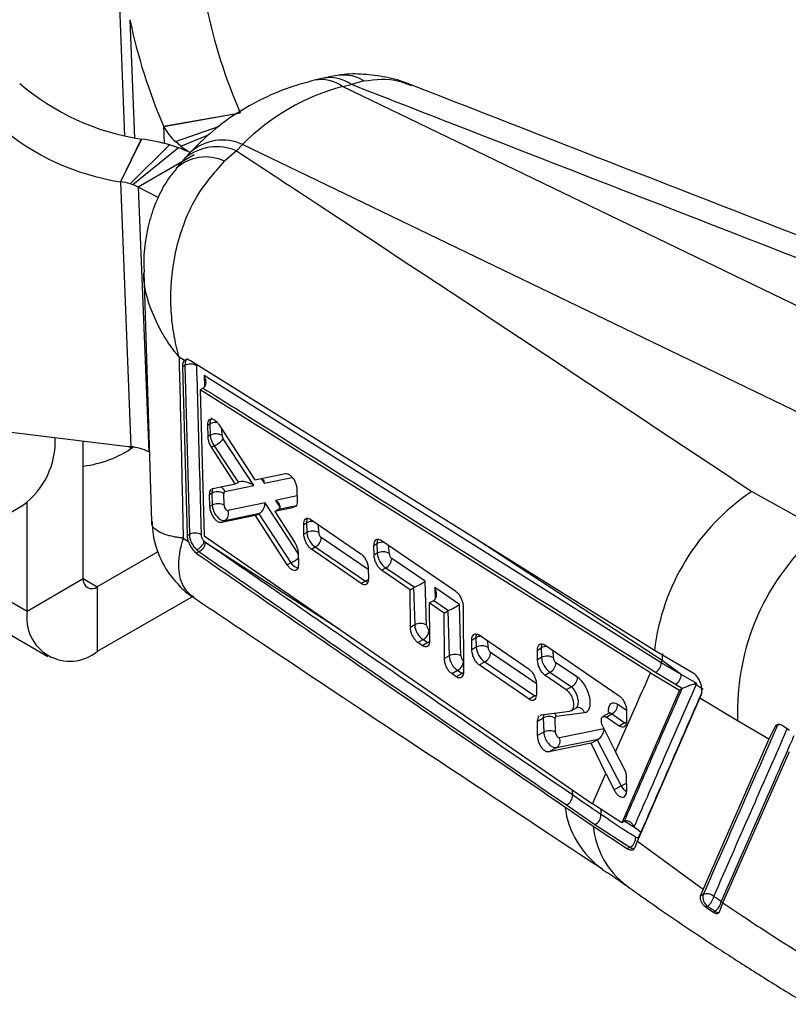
# Model space of a CAD drawing. Extents: x 34 to 402, y 18 to 253.
# Tile 23 of 25: x 347 to 376, y 161 to 198. Entities that reach past the tile are written whole.
import ezdxf

# ---------------------------------------------------------------- set-up
doc = ezdxf.new("R2010")
doc.units = 0
doc.layers.get('0').update_dxf_attribs({"linetype": 'CONTINUOUS'})

msp = doc.modelspace()

# ---------------------------------------------------------------- linework, layer by layer
at = {"color": 8, "linetype": 'CONTINUOUS'}
for p, q in [((350.25339, 199.7851), (350.49678, 193.66243)), ((350.69522, 198.06286), (350.87319, 193.58608)), ((351.96876, 194.03795), (351.99477, 193.38374)), ((353.22784, 184.97261), (353.23223, 185.01396)), ((353.50859, 184.60591), (353.52032, 184.17562)), ((354.18396, 182.33445), (354.17717, 182.56937)), ((355.66666, 180.70256), (355.78241, 180.52536)), ((355.78241, 180.52536), (356.84238, 180.74321)), ((357.02368, 180.04444), (356.20917, 179.87214)), ((357.06547, 177.87414), (355.81094, 179.78776)), ((356.20917, 179.87214), (356.38119, 179.6088)), ((356.32824, 179.54594), (356.99007, 179.68593)), ((357.8422, 178.65921), (357.83357, 178.95784)), ((359.71646, 177.26563), (357.93873, 178.47027)), ((353.50828, 178.32915), (358.61249, 175.01321)), ((360.50623, 177.87172), (360.49763, 178.16932)), ((370.84158, 173.81588), (363.9031, 178.34804)), ((343.26507, 177.74032), (346.81156, 175.69297)), ((348.93288, 176.91749), (349.46321, 176.61133)), ((362.23457, 176.57703), (362.24724, 176.13845)), ((362.03464, 174.96105), (362.01901, 174.97164)), ((364.2521, 174.31568), (364.24507, 174.55896)), ((366.07485, 172.95701), (364.34864, 174.12674)), ((366.72246, 173.92686), (366.71477, 174.19304)), ((369.49035, 171.92774), (369.15665, 172.15386)), ((368.63552, 171.2415), (366.95033, 170.90061)), ((369.42411, 167.74042), (369.86677, 167.45936)), ((370.05019, 167.31034), (370.03562, 167.32874))]:
    msp.add_line(p, q, dxfattribs=at)
at = {"color": 7, "linetype": 'CONTINUOUS'}
for p, q in [((358.01184, 195.84964), (357.6813, 195.77033)), ((358.74588, 195.53121), (359.07641, 195.61052)), ((359.54478, 195.74812), (359.07641, 195.61052)), ((383.78672, 183.44769), (358.74588, 195.53121)), ((351.96876, 194.03795), (354.86537, 194.54434)), ((351.97471, 194.02559), (354.86737, 194.53992)), ((351.97471, 194.02559), (351.96876, 194.03795)), ((352.41749, 193.45304), (354.08841, 194.02944)), ((352.62673, 193.27417), (353.67122, 193.70452)), ((351.11615, 193.54575), (350.33853, 191.93105)), ((351.1381, 193.54263), (350.34586, 191.92971)), ((352.20064, 193.32785), (350.70004, 191.85812)), ((351.1381, 193.54263), (351.11615, 193.54575)), ((352.52938, 193.21797), (352.20064, 193.32785)), ((352.62673, 193.27417), (352.41749, 193.45304)), ((354.95931, 193.34527), (354.73157, 193.1023)), ((380.00015, 181.26175), (354.95931, 193.34527)), ((352.52938, 193.21797), (350.80972, 191.81898)), ((353.13186, 192.95641), (351.01054, 191.7318)), ((353.0027, 193.06218), (352.77495, 192.81921)), ((354.73157, 193.1023), (354.2797, 192.70865)), ((350.33853, 191.93105), (350.73692, 181.90925)), ((350.34586, 191.92971), (350.33853, 191.93105)), ((350.80972, 191.81898), (350.70004, 191.85812)), ((351.01054, 191.7318), (351.40877, 181.71421)), ((351.76304, 191.33822), (351.01054, 191.7318)), ((351.22044, 188.50944), (351.51302, 179.07496)), ((352.76414, 185.16714), (352.55511, 185.30153)), ((352.77279, 184.97908), (352.6931, 184.93308)), ((352.86962, 178.54506), (352.6931, 184.93308)), ((352.77279, 184.97908), (352.94545, 178.58884)), ((370.80662, 173.7367), (353.50859, 184.60591)), ((353.46734, 184.12773), (353.35776, 184.06447)), ((370.39833, 173.35703), (353.35776, 184.06447)), ((353.35776, 184.06447), (353.50027, 178.53886)), ((353.49031, 184.14246), (353.46734, 184.12773)), ((353.63965, 182.726), (353.723, 182.77411)), ((353.65194, 182.29216), (353.63965, 182.726)), ((353.723, 182.77411), (353.73553, 182.34041)), ((354.06138, 182.74842), (355.41756, 180.65129)), ((346.20767, 182.45279), (350.73692, 181.90925)), ((353.73553, 182.34041), (353.65194, 182.29216)), ((355.38143, 180.44285), (354.22907, 182.20049)), ((348.93288, 176.91759), (348.93288, 182.12575)), ((350.76211, 181.84635), (350.65507, 181.91908)), ((353.78635, 181.88975), (353.88492, 181.94665)), ((354.68581, 180.5016), (353.78635, 181.88975)), ((353.88492, 181.94665), (354.79215, 180.56291)), ((355.41756, 180.65129), (356.58405, 180.89138)), ((353.79803, 180.30926), (353.83021, 180.32781)), ((353.83021, 180.32781), (354.68581, 180.5016)), ((354.28669, 180.21789), (355.38143, 180.44285)), ((354.68581, 180.5016), (354.78773, 180.56043)), ((353.71288, 180.09718), (353.7989, 180.14683)), ((353.72505, 179.64919), (353.71288, 180.09718)), ((353.7989, 180.14683), (353.81183, 179.69929)), ((354.26025, 179.69332), (354.24732, 180.14087)), ((357.01898, 180.28008), (357.02761, 179.84722)), ((374.23668, 180.21667), (376.86072, 178.74996)), ((344.50801, 178.45785), (346.62934, 179.68247)), ((346.81156, 175.69297), (346.81156, 179.80129)), ((353.81183, 179.69929), (353.72505, 179.64919)), ((355.81094, 179.78776), (354.40693, 179.49045)), ((356.90814, 179.61509), (356.18177, 179.46137)), ((356.18177, 179.46137), (356.3239, 179.54342)), ((355.45482, 179.30812), (354.159, 179.03707)), ((354.29444, 179.11526), (355.60091, 179.39192)), ((355.45482, 179.30812), (355.57089, 179.37513)), ((356.65277, 177.43675), (355.45482, 179.30812)), ((355.57089, 179.37513), (356.7898, 177.51585)), ((356.18177, 179.46137), (356.93516, 178.28243)), ((354.159, 179.03707), (354.29444, 179.11526)), ((357.27332, 178.96683), (357.38322, 179.03027)), ((357.28019, 178.59961), (357.27332, 178.96683)), ((357.38322, 179.03027), (357.39377, 178.66517)), ((357.54304, 179.15708), (359.43409, 177.86019)), ((352.71326, 178.44886), (352.90948, 178.32161)), ((352.94545, 178.58884), (352.86962, 178.54506)), ((352.94546, 178.58884), (352.94547, 178.58885)), ((353.50027, 178.53886), (368.20301, 168.39908)), ((357.39377, 178.66517), (357.28019, 178.59961)), ((353.54502, 178.29726), (353.50828, 178.32915)), ((357.56342, 178.0291), (357.71216, 178.11496)), ((357.71216, 178.11496), (359.61553, 176.82518)), ((359.93366, 178.17721), (360.04725, 178.24279)), ((359.93868, 177.80892), (359.93366, 178.17721)), ((360.04725, 178.24279), (360.0578, 177.87769)), ((360.20578, 178.36885), (363.02452, 176.44172)), ((351.75145, 177.93231), (349.46321, 176.61133)), ((353.31253, 177.93836), (353.20949, 177.87888)), ((353.31253, 177.93836), (353.31299, 177.93807)), ((357.06538, 177.87918), (357.07309, 177.45989)), ((359.44985, 176.72953), (357.56342, 178.0291)), ((360.0578, 177.87769), (359.93868, 177.80892)), ((361.8745, 176.82102), (360.60276, 177.68278)), ((356.7898, 177.51585), (356.65277, 177.43675)), ((360.22058, 177.23765), (360.37619, 177.32748)), ((360.37619, 177.32748), (361.46383, 176.59047)), ((359.71615, 177.289), (359.72107, 176.92065)), ((361.29909, 176.49749), (360.22058, 177.23765)), ((342.56892, 176.87372), (347.58836, 173.97606)), ((346.81156, 175.69297), (348.93288, 176.91759)), ((349.46321, 176.61133), (349.46321, 174.16171)), ((359.61553, 176.82518), (359.44985, 176.72953)), ((361.29909, 176.49749), (361.43336, 176.575)), ((361.43336, 176.575), (361.47404, 175.16655)), ((361.92247, 175.16058), (361.8745, 176.82102)), ((363.16795, 175.94455), (362.23457, 176.57703)), ((353.09804, 176.26005), (349.46321, 174.16171)), ((361.31334, 175.07378), (361.29909, 176.49749)), ((362.02568, 175.99878), (362.19379, 176.09582)), ((362.58356, 175.61583), (362.02568, 175.99878)), ((362.02568, 175.99878), (362.03798, 174.57394)), ((362.19379, 176.09582), (362.75727, 175.714)), ((363.22428, 173.99442), (363.16795, 175.94455)), ((363.3047, 175.86946), (363.32069, 173.39676)), ((362.58356, 175.61583), (362.7268, 175.69852)), ((362.59642, 173.8968), (362.58356, 175.61583)), ((362.7268, 175.69852), (362.77585, 174.00039)), ((361.47404, 175.16655), (361.31334, 175.07378)), ((363.91017, 174.78886), (365.80022, 173.49139)), ((361.59272, 174.50104), (361.79243, 174.61634)), ((361.76518, 174.38192), (361.59272, 174.50104)), ((361.9667, 174.49825), (361.76518, 174.38192)), ((361.79243, 174.61634), (361.9667, 174.49825)), ((363.63578, 174.59592), (363.79313, 174.68675)), ((363.63796, 174.22598), (363.63578, 174.59592)), ((363.80367, 174.32165), (363.63796, 174.22598)), ((363.79313, 174.68675), (363.80367, 174.32165)), ((366.39772, 174.40997), (369.21528, 172.48216)), ((362.77585, 174.00039), (362.59642, 173.8968)), ((366.12162, 174.21603), (366.26348, 174.29793)), ((366.12267, 173.84545), (366.12162, 174.21603)), ((366.26348, 174.29793), (366.27403, 173.93283)), ((372.00842, 173.34511), (370.5443, 174.19748)), ((363.91632, 173.65266), (364.12206, 173.77143)), ((365.80281, 172.35313), (363.91632, 173.65266)), ((364.12206, 173.77143), (366.02544, 172.48166)), ((366.27403, 173.93283), (366.12267, 173.84545)), ((367.63464, 173.18521), (366.819, 173.73792)), ((370.80662, 173.7367), (370.84158, 173.81588)), ((371.55636, 173.28575), (370.80662, 173.7367)), ((371.55636, 173.28575), (370.84158, 173.81588)), ((362.87464, 173.3234), (363.09424, 173.45018)), ((363.04703, 173.20423), (362.87464, 173.3234)), ((363.26851, 173.33209), (363.04703, 173.20423)), ((363.09424, 173.45018), (363.26851, 173.33209)), ((366.40043, 173.27178), (366.59242, 173.38261)), ((367.21051, 172.71586), (366.40043, 173.27178)), ((366.59242, 173.38261), (367.40807, 172.82991)), ((370.39833, 173.35703), (371.49664, 172.70091)), ((370.58422, 173.38155), (371.34016, 172.92288)), ((372.14634, 172.94939), (371.55636, 173.28575)), ((366.07776, 172.9176), (366.07844, 172.5468)), ((371.34016, 172.92288), (371.61178, 172.76588)), ((372.12064, 172.89436), (372.14634, 172.94939)), ((372.3853, 172.71833), (372.12064, 172.89436)), ((366.02544, 172.48166), (365.80281, 172.35313)), ((367.40807, 172.82991), (367.21051, 172.71586)), ((371.49664, 172.70091), (369.30766, 167.67829)), ((371.58703, 172.75309), (371.49664, 172.70091)), ((371.61178, 172.76588), (371.58703, 172.75309)), ((372.26895, 172.39763), (372.31218, 172.49447)), ((369.90902, 166.99142), (372.26895, 172.39763)), ((373.69547, 171.53995), (372.26895, 172.39763)), ((366.21976, 171.74065), (366.26249, 171.76304)), ((366.26249, 171.76304), (367.35099, 171.90412)), ((366.83109, 171.72056), (367.90406, 171.85269)), ((367.39702, 171.91965), (367.59242, 172.03245)), ((367.59311, 172.03278), (367.63086, 172.04557)), ((368.82379, 171.82742), (368.5976, 171.69684)), ((368.72199, 171.67844), (368.93007, 171.79856)), ((368.93007, 171.79856), (369.42477, 171.46334)), ((369.49175, 171.90774), (369.49093, 171.53608)), ((366.1267, 171.52583), (366.34, 171.64897)), ((366.12701, 170.97757), (366.1267, 171.52583)), ((366.34, 171.64897), (366.35559, 171.10953)), ((366.80402, 171.10356), (366.78843, 171.643)), ((369.21324, 171.34123), (368.72199, 171.67844)), ((369.42477, 171.46334), (369.21324, 171.34123)), ((374.88194, 170.84654), (373.69547, 171.53995)), ((375.11507, 171.32504), (375.20636, 171.37774)), ((375.66428, 171.17731), (375.37579, 171.36376)), ((366.35559, 171.10953), (366.12701, 170.97757)), ((368.59598, 171.31986), (369.07628, 170.36793)), ((375.11507, 171.32504), (374.88194, 170.84654)), ((368.15232, 170.6943), (366.55203, 170.36069)), ((366.83702, 170.52521), (368.41274, 170.84395)), ((368.15232, 170.6943), (368.37823, 170.82472)), ((368.7118, 169.54561), (368.15232, 170.6943)), ((368.37823, 170.82472), (369.28372, 169.08268)), ((374.88194, 170.84654), (372.39191, 165.17315)), ((366.55203, 170.36069), (366.83702, 170.52521)), ((369.40229, 169.73463), (369.07628, 170.36793)), ((373.13998, 164.65522), (375.65309, 170.37242)), ((368.20301, 168.39908), (368.7118, 169.54561)), ((368.7118, 169.54561), (369.01779, 168.92916)), ((369.49964, 168.88913), (369.49516, 169.39404)), ((369.28372, 169.08268), (369.01779, 168.92916)), ((369.30766, 167.67829), (368.20301, 168.39908)), ((367.16103, 168.28453), (368.23076, 167.54842)), ((367.21731, 168.35531), (368.29415, 167.61437)), ((369.39654, 167.7296), (369.30766, 167.67829)), ((369.39654, 167.7296), (369.40859, 167.73617)), ((368.23076, 167.54842), (369.52694, 166.70192)), ((368.29415, 167.61437), (369.61791, 166.75443)), ((369.86677, 167.45936), (369.77742, 167.51635)), ((369.86677, 167.45936), (370.03562, 167.32874)), ((370.03562, 167.32874), (369.96047, 167.15688)), ((369.81348, 166.75819), (369.90902, 166.99142)), ((369.90902, 166.99142), (372.39191, 165.17315)), ((369.97528, 167.13852), (369.96047, 167.15688)), ((369.61791, 166.75443), (369.52694, 166.70192)), ((372.39191, 165.17315), (372.28194, 164.90244)), ((372.39066, 164.96521), (372.28194, 164.90244)), ((373.00492, 164.31551), (373.13998, 164.65522)), ((372.49276, 164.49328), (372.55655, 164.53011)), ((372.49276, 164.49328), (372.77819, 164.30172)), ((372.84184, 164.33847), (372.77819, 164.30172))]:
    msp.add_line(p, q, dxfattribs=at)
at = {"color": 8, "linetype": 'CONTINUOUS', "flags": 128}
for points in [[(352.88006, 185.22975), (352.84027, 185.2077), (352.78772, 185.11241), (352.77279, 184.97916), (352.77279, 184.97908), (352.77279, 184.97908)], [(363.31729, 173.35991), (363.31408, 173.35773), (363.26851, 173.33209)], [(366.02544, 172.48166), (366.07101, 172.5073), (366.0754, 172.51029)], [(375.20636, 171.37774), (375.22243, 171.40506), (375.2246, 171.4078)], [(375.20636, 171.37774), (375.24994, 171.39734), (375.27431, 171.40428)], [(373.07479, 164.70564), (373.11471, 164.66204), (373.1339, 164.63375)]]:
    msp.add_lwpolyline(points, dxfattribs=at)
at = {"color": 7, "linetype": 'CONTINUOUS', "flags": 128}
msp.add_lwpolyline([(370.5443, 174.19748), (363.05936, 178.87535), (352.99536, 185.16192)], dxfattribs=at)
at = {"color": 7, "linetype": 'CONTINUOUS'}
for centre, radius, start, end in [((374.3037, 202.90886), 21.16161, 191.833587, 203.28273), ((371.40704, 202.40244), 21.16155, 191.83355, 203.282721), ((352.52939, 202.67343), 9.23644, 229.449815, 261.198817), ((351.75178, 201.05877), 9.23647, 229.44987, 261.198754), ((353.78145, 194.96533), 2.03652, 207.480415, 227.952401), ((350.32697, 186.7941), 6.7971, 73.998783, 83.146267), ((350.88029, 188.58253), 4.92004, 64.787178, 70.416627), ((354.68959, 196.0032), 3.42097, 232.914492, 240.04157), ((350.07542, 189.67996), 2.26595, 73.999158, 83.145598), ((350.28087, 190.32593), 1.58394, 62.569863, 70.495722), ((352.99433, 184.55507), 0.4784, 60.783673, 117.586521), ((344.84596, 182.12722), 3.0261, 306.109628, 2.389122), ((353.95419, 181.9196), 0.47423, 61.019283, 117.456372), ((353.55189, 182.75839), 0.87739, 292.306687, 320.516191), ((348.43052, 185.36668), 4.21898, 276.838525, 304.658353), ((350.53208, 179.94899), 1.97094, 63.588984, 84.034395), ((354.01755, 179.72601), 0.47424, 61.019966, 117.455975), ((378.93214, 173.1942), 8.44763, 123.768056, 173.179174), ((354.03048, 179.27847), 0.47423, 61.01946, 117.45648), ((354.12842, 179.36949), 0.30363, 303.144777, 23.476441), ((357.61242, 178.24436), 0.47423, 61.018909, 117.456164), ((357.53242, 178.47948), 0.40642, 296.247968, 358.701512), ((382.6961, 171.88839), 9.00738, 130.379306, 182.216987), ((353.0253, 178.4761), 0.50484, 292.461736, 343.076561), ((360.27645, 177.45688), 0.47422, 61.018895, 117.456747), ((360.19645, 177.69199), 0.40642, 296.247999, 358.701481), ((349.25619, 176.86514), 0.32753, 170.785862, 309.20334), ((348.42809, 175.43075), 1.63766, 170.785961, 309.203278), ((361.6927, 174.74572), 0.47425, 61.020218, 117.455438), ((361.61269, 174.98085), 0.40642, 296.24821, 358.701271), ((364.02233, 173.90083), 0.47423, 61.019287, 117.456369), ((362.99451, 173.57958), 0.47423, 61.019395, 117.45683), ((363.94233, 174.13594), 0.40641, 296.247421, 358.702059), ((366.49269, 173.51202), 0.47423, 61.018944, 117.456712), ((376.65355, 173.83345), 5.81199, 177.512214, 180.173192), ((366.41267, 173.74714), 0.40643, 296.248318, 358.699923), ((370.40197, 173.74289), 0.4047, 296.76542, 359.123859), ((371.14429, 173.28542), 0.41208, 298.381126, 0.044646), ((367.22832, 173.19443), 0.40643, 296.248952, 358.700528), ((371.85535, 172.66964), 0.34767, 40.26786, 49.327999), ((368.75033, 172.16307), 0.40642, 296.248342, 358.701472), ((366.55866, 171.22813), 0.47425, 61.020254, 117.455402), ((366.57424, 170.68871), 0.47423, 61.019403, 117.456253), ((366.67075, 170.7802), 0.3044, 303.107552, 23.301494), ((367.04267, 168.72007), 0.40441, 295.584113, 1.870152), ((370.54756, 168.72098), 3.41454, 187.343778, 234.902638), ((368.12141, 167.97879), 0.40328, 295.3613, 1.841581), ((369.41677, 167.12403), 0.42078, 298.556015, 1.6223), ((372.80088, 164.87243), 0.42057, 167.256466, 234.483996), ((372.54105, 164.64247), 0.35605, 45.153131, 114.984059), ((372.21416, 165.00969), 0.58926, 305.524527, 348.7682), ((372.48771, 164.82062), 0.59823, 306.296183, 348.91886)]:
    msp.add_arc(centre, radius, start, end, dxfattribs=at)
at = {"color": 8, "linetype": 'CONTINUOUS'}
for centre, radius, start, end in [((358.78199, 194.55343), 1.41744, 57.442435, 96.474818), ((357.94216, 194.44251), 1.35323, 53.564181, 101.085418), ((358.27277, 194.52198), 1.35306, 53.56248, 101.118939), ((354.20225, 191.67454), 1.83425, 65.623299, 130.842012), ((353.98362, 191.36872), 1.88805, 66.662242, 129.806941), ((353.56371, 191.19856), 1.67123, 64.632819, 131.996295), ((353.94422, 182.33527), 0.49145, 82.679849, 116.752749), ((354.00193, 180.11732), 0.30199, 19.452901, 64.494335), ((357.60304, 178.59853), 0.48448, 83.09422, 116.982983), ((360.26813, 177.80491), 0.49044, 83.465756, 116.766755), ((356.38831, 178.442), 1.00943, 293.436572, 312.433615), ((359.45801, 177.15648), 0.36684, 295.430037, 315.621268), ((364.00471, 174.2786), 0.45973, 92.047492, 117.402388), ((361.81071, 174.82706), 0.36393, 295.380423, 314.210528), ((366.47807, 173.88186), 0.46815, 88.959715, 117.282234), ((362.91216, 173.81708), 0.4096, 296.39434, 356.001721), ((366.53041, 171.6166), 0.31815, 19.073514, 42.093863), ((367.65094, 171.78409), 0.26225, 15.162389, 94.389985), ((369.269, 171.79171), 0.36344, 295.377803, 313.551757), ((368.23677, 171.47154), 2.60822, 293.66602, 298.895509), ((372.55169, 169.31532), 5.1379, 184.300561, 186.504735), ((373.46345, 168.41638), 4.95719, 182.562133, 184.91397), ((371.43112, 167.8669), 3.21617, 185.683103, 232.830064), ((372.97578, 164.48984), 0.20212, 228.497519, 274.586017)]:
    msp.add_arc(centre, radius, start, end, dxfattribs=at)
at = {"color": 7, "linetype": 'CONTINUOUS'}
for centre, major_axis, ratio, start_param, end_param in [((365.67992, 177.73785), (-8.4876, 17.21238), 0.65519177, 6.15155738, 6.50062323), ((354.04032, 182.16664), (-0.21082, 0.39779), 0.55442057, 0.85251045, 1.84428301), ((354.27686, 182.2715), (-0.06174, 0.13733), 0.50614712, 0.88371975, 1.87549231), ((355.54588, 180.4205), (0.12759, 0.30627), 0.6507656, 5.31392449, 5.86636798), ((354.97862, 180.30382), (0.23042, -0.22605), 0.75027477, 2.91518041, 2.93575295), ((355.1449, 180.33799), (0.4066, -0.16899), 0.4659271, 1.15421602, 2.78138894), ((354.34022, 180.07792), (-0.06174, 0.13733), 0.50614712, 6.1705831, 7.16690506), ((354.11662, 179.52551), (-0.21082, 0.39779), 0.55442057, 0.85251045, 3.00093215), ((354.35315, 179.63037), (-0.06174, 0.13733), 0.50614712, 0.88371975, 3.03214145), ((355.57441, 179.6829), (0.12648, 0.30689), 0.65185339, 3.8175965, 5.31114158), ((355.97264, 179.76728), (0.40534, -0.1675), 0.46742233, 5.94113849, 7.43469478), ((356.1463, 179.50142), (0.27709, 0.12424), 0.14007077, 5.34373768, 5.36425878), ((355.74862, 179.41717), (0.27718, 0.12425), 0.14007688, 2.06886679, 2.2025023), ((357.69856, 178.49139), (-0.21082, 0.39779), 0.55442057, 0.85251045, 2.42330677), ((357.93509, 178.59626), (-0.06174, 0.13733), 0.50614712, 0.88371975, 2.45451608), ((360.36259, 177.70391), (-0.21082, 0.39779), 0.55442057, 0.85251045, 2.42330677), ((360.59912, 177.80877), (-0.06174, 0.13733), 0.50614712, 0.88371975, 2.45451608), ((361.64526, 176.46417), (0.29977, 0.01194), 0.54955229, 2.19877435, 2.33372626), ((361.63798, 176.71615), (0.29504, 0.16197), 0.10122279, 4.02663508, 5.58490946), ((361.99804, 176.47216), (-0.20367, 0.37099), 0.6099704, 3.21224531, 4.66061168), ((362.18383, 176.34626), (0.14144, 0.26579), 0.60402572, 3.9103678, 4.0202758), ((362.93142, 175.83968), (0.29504, 0.16197), 0.10122279, 4.02663508, 5.58490946), ((362.9387, 175.5877), (0.29977, 0.01194), 0.54955229, 2.19877435, 2.33372626), ((361.77884, 174.99277), (-0.21082, 0.39779), 0.55442057, 0.85251045, 2.42330677), ((362.01537, 175.09763), (-0.06174, 0.13733), 0.50614712, 0.88371975, 2.45451608), ((364.10847, 174.14787), (-0.21082, 0.39779), 0.55442057, 0.85251045, 2.42330677), ((363.08065, 173.82661), (-0.21082, 0.39779), 0.55442057, 0.85251045, 2.42330677), ((363.31718, 173.93147), (-0.06174, 0.13733), 0.50614712, 0.88371975, 2.45451608), ((364.345, 174.25273), (-0.06174, 0.13733), 0.50614712, 0.88371975, 2.45451608), ((366.57883, 173.75905), (-0.21082, 0.39779), 0.55442057, 0.85251045, 2.42330677), ((366.81536, 173.86391), (-0.06174, 0.13733), 0.50614712, 0.88371975, 2.45451608), ((367.65284, 172.55525), (-0.30868, 0.68666), 0.50614712, 2.98631067, 5.59610873), ((366.88133, 171.58005), (-0.06174, 0.13733), 0.50614712, 6.12790333, 7.16690506), ((367.41631, 172.45039), (-0.16253, 0.42441), 0.45599382, 3.00746896, 3.21404256), ((366.66038, 170.93575), (-0.21082, 0.39779), 0.55442057, 0.85251045, 2.99616536), ((366.89691, 171.04061), (-0.06174, 0.13733), 0.50614712, 0.88371975, 3.02737466), ((368.40882, 171.13862), (0.14759, 0.30874), 0.60045931, 3.83048235, 5.32448477), ((368.55068, 170.86571), (0.27362, 0.12404), 0.13829163, 2.03542734, 2.18848339)]:
    msp.add_ellipse(centre, major_axis=major_axis, ratio=ratio, start_param=start_param, end_param=end_param, dxfattribs=at)
at = {"color": 8, "linetype": 'CONTINUOUS'}
for centre, major_axis, ratio, start_param, end_param in [((354.0278, 182.60033), (-0.21082, 0.39779), 0.55442057, 0.02008232, 0.85251045), ((354.10369, 179.97305), (-0.21082, 0.39779), 0.55442057, 0.39302655, 0.85251045), ((357.68802, 178.8565), (-0.21082, 0.39779), 0.55442057, 0.31657883, 0.85251045), ((360.35205, 178.06901), (-0.21082, 0.39779), 0.55442057, 0.32383229, 0.85251045), ((356.94522, 177.7358), (-0.21082, 0.39779), 0.55442057, 1.84421287, 2.60138444), ((359.60194, 177.20161), (-0.21082, 0.39779), 0.55442057, 2.42330677, 2.73784907), ((364.09792, 174.51297), (-0.21082, 0.39779), 0.55442057, 0.41405645, 0.85251045), ((366.56828, 174.12415), (-0.21082, 0.39779), 0.55442057, 0.37842097, 0.85251045), ((367.41631, 172.45039), (-0.16253, 0.42441), 0.45599382, 3.21404256, 5.61726702), ((369.1712, 171.64989), (-0.24695, 0.54933), 0.50614712, 5.59610873, 7.23126387), ((366.6448, 171.47519), (-0.21082, 0.39779), 0.55442057, 0.44939871, 0.85251045), ((368.93467, 171.54503), (-0.10136, 0.28678), 0.43059054, 5.62470418, 6.36307238), ((369.48652, 169.23129), (-0.21082, 0.39779), 0.55442057, 1.65161883, 2.39752492)]:
    msp.add_ellipse(centre, major_axis=major_axis, ratio=ratio, start_param=start_param, end_param=end_param, dxfattribs=at)
at = {"color": 7, "linetype": 'CONTINUOUS'}
for points, knots in [([(358.62955, 195.96093), (358.62219, 195.96057), (358.4148, 195.95025), (358.21206, 195.89427), (358.01652, 195.84027)], [0, 0, 0, 0, 0.035483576, 1, 1, 1, 1]), ([(361.34931, 195.58377), (361.31285, 195.60066), (361.00521, 195.74318), (360.39342, 195.89869), (359.54465, 196.00936), (358.94611, 196.02181), (358.64799, 195.96072), (358.61991, 195.95496)], [0, 0, 0, 0, 0.04317211, 0.3643133, 0.6730414, 0.96919834, 1, 1, 1, 1]), ([(357.6813, 195.77033), (357.41946, 195.70069), (356.75598, 195.52426), (355.74062, 195.10862), (354.67267, 194.50293), (353.75447, 193.8168), (353.23607, 193.29643), (353.0027, 193.06218)], [0, 0, 0, 0, 0.14764709, 0.3741091, 0.59744437, 0.81878046, 1, 1, 1, 1]), ([(384.07678, 185.89724), (376.98717, 188.64592), (368.64584, 191.8799), (360.32505, 195.12375), (359.07641, 195.61052)], [0, 0, 0, 0, 0.84993797, 1, 1, 1, 1]), ([(385.87706, 186.06385), (383.39546, 187.02506), (375.20673, 190.19683), (367.03798, 193.37748), (361.34478, 195.59422)], [0, 0, 0, 0, 0.30305053, 1, 1, 1, 1]), ([(354.73157, 193.1023), (355.7096, 192.45931), (362.22715, 188.17447), (368.719, 183.87281), (374.23668, 180.21667)], [0, 0, 0, 0, 0.15006203, 1, 1, 1, 1]), ([(352.55511, 185.30153), (352.55339, 185.30763), (352.55136, 185.31478), (352.54766, 185.32791), (352.54336, 185.3433), (352.53559, 185.37133), (352.52347, 185.41586), (352.50412, 185.48897), (352.47376, 185.60933), (352.42749, 185.80859), (352.36078, 186.1424), (352.32016, 186.41906), (352.26541, 186.89482), (352.21183, 187.80116), (352.34476, 189.08471), (352.72322, 190.34669), (353.27, 191.56615), (353.88692, 192.26421), (354.2797, 192.70865)], [0, 0, 0, 0, 0.00240493, 0.00282066, 0.00517681, 0.0084692, 0.01385531, 0.02267048, 0.03710529, 0.06078399, 0.09980591, 0.16494053, 0.16511315, 0.27809707, 0.50082652, 0.63389081, 0.76690442, 1, 1, 1, 1]), ([(352.77727, 192.81662), (352.71225, 192.74986), (352.59557, 192.63005), (352.49601, 192.49181), (352.45193, 192.43059)], [0, 0, 0, 0, 0.55721924, 1, 1, 1, 1]), ([(352.45972, 192.43042), (352.35703, 192.30732), (352.08018, 191.97546), (351.74614, 191.34222), (351.44666, 190.55971), (351.27164, 189.71438), (351.20125, 189.0254), (351.22873, 188.6211), (351.23604, 188.51359)], [0, 0, 0, 0, 0.11409433, 0.30758159, 0.50780338, 0.71146276, 0.9232667, 1, 1, 1, 1]), ([(352.55511, 185.30153), (352.58342, 184.14656), (352.63941, 181.86224), (352.68883, 179.57811), (352.71326, 178.44886)], [0, 0, 0, 0, 0.50561081, 1, 1, 1, 1]), ([(352.6931, 184.93308), (352.69526, 184.97996), (352.69957, 185.07371), (352.7365, 185.14018), (352.76143, 185.1645), (352.76414, 185.16714)], [0, 0, 0, 0, 0.47133692, 0.94263617, 1, 1, 1, 1]), ([(352.99536, 185.16193), (352.95878, 185.17971), (352.8856, 185.21529), (352.80839, 185.20188), (352.77411, 185.17497), (352.76414, 185.16714)], [0, 0, 0, 0, 0.41483381, 0.82976786, 1, 1, 1, 1]), ([(353.40337, 178.58072), (353.39889, 178.751), (353.37646, 179.60239), (353.31921, 181.7338), (353.26393, 183.69338), (353.22785, 184.97261)], [0, 0, 0, 0, 0.07986536, 0.39932688, 1, 1, 1, 1]), ([(353.49031, 184.14246), (353.50901, 184.15994), (353.54628, 184.19477), (353.5768, 184.28385), (353.58069, 184.40857), (353.54876, 184.52196), (353.51697, 184.58974), (353.50925, 184.60464), (353.50859, 184.60591)], [0, 0, 0, 0, 0.16551617, 0.32995417, 0.57665408, 0.9054076, 0.9919474, 1, 1, 1, 1]), ([(353.46734, 184.12773), (353.88823, 183.86399), (359.59888, 180.28545), (365.30171, 176.70142), (370.58422, 173.38155)], [0, 0, 0, 0, 0.07370255, 1, 1, 1, 1]), ([(353.63965, 182.726), (353.64148, 182.76616), (353.64514, 182.84648), (353.6892, 182.92683), (353.75646, 182.96537), (353.8426, 182.95579), (353.93723, 182.89884), (354.01204, 182.82077), (354.05047, 182.76442), (354.06138, 182.74842)], [0, 0, 0, 0, 0.15488671, 0.30976332, 0.46504293, 0.62139351, 0.77891608, 0.93720322, 1, 1, 1, 1]), ([(353.78635, 181.88975), (353.76132, 181.93313), (353.71125, 182.01989), (353.66387, 182.16435), (353.65582, 182.25056), (353.65194, 182.29216)], [0, 0, 0, 0, 0.34096211, 0.68200494, 1, 1, 1, 1]), ([(356.58405, 180.89138), (356.61168, 180.892), (356.66692, 180.89325), (356.76297, 180.83412), (356.85542, 180.73692), (356.93545, 180.60791), (356.99278, 180.4637), (357.01583, 180.35162), (357.01836, 180.29414), (357.01898, 180.28008)], [0, 0, 0, 0, 0.15806989, 0.31610821, 0.47480512, 0.63370853, 0.7919961, 0.94911503, 1, 1, 1, 1]), ([(353.71288, 180.09718), (353.71441, 180.13791), (353.71748, 180.21936), (353.7498, 180.26697), (353.76596, 180.29078)], [0, 0, 0, 0, 0.50002398, 1, 1, 1, 1]), ([(354.159, 179.03707), (354.13173, 179.0365), (354.07721, 179.03536), (353.98201, 179.09474), (353.89005, 179.19218), (353.81011, 179.32134), (353.75243, 179.46542), (353.72871, 179.57748), (353.72578, 179.63494), (353.72505, 179.64919)], [0, 0, 0, 0, 0.15810639, 0.31618441, 0.47494009, 0.63376783, 0.79174606, 0.94835604, 1, 1, 1, 1]), ([(357.02761, 179.84722), (357.02523, 179.80733), (357.02048, 179.72755), (356.98579, 179.65503), (356.95139, 179.63893), (356.94009, 179.63364)], [0, 0, 0, 0, 0.40173207, 0.80344607, 1, 1, 1, 1]), ([(357.27332, 178.96683), (357.27553, 179.00717), (357.27996, 179.08784), (357.32482, 179.16882), (357.3925, 179.20724), (357.4696, 179.20059), (357.5217, 179.16972), (357.54304, 179.15708)], [0, 0, 0, 0, 0.212315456, 0.424615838, 0.637315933, 0.851458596, 1, 1, 1, 1]), ([(351.5381, 179.07887), (351.54436, 178.91226), (351.55949, 178.50933), (351.74304, 177.88731), (352.064, 177.23451), (352.51673, 176.67803), (352.88792, 176.32878), (353.1089, 176.20449), (353.13079, 176.19219)], [0, 0, 0, 0, 0.14581928, 0.35264908, 0.56114611, 0.77751628, 0.97796668, 1, 1, 1, 1]), ([(352.90948, 178.32161), (352.90248, 178.34558), (352.8799, 178.42289), (352.87382, 178.49519), (352.86962, 178.54506)], [0, 0, 0, 0, 0.310104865, 1, 1, 1, 1]), ([(353.40337, 178.58072), (353.38882, 178.58964), (353.36505, 178.60423), (353.30776, 178.62565), (353.23046, 178.64195), (353.12681, 178.64299), (353.02526, 178.62638), (352.97206, 178.60136), (352.94547, 178.58885)], [0, 0, 0, 0, 0.12881198, 0.21047695, 0.40786506, 0.60524568, 0.80262396, 1, 1, 1, 1]), ([(352.94547, 178.58885), (352.9497, 178.54487), (352.95893, 178.44912), (353.01591, 178.28907), (353.10461, 178.12955), (353.18034, 178.04954), (353.21818, 178.00956)], [0, 0, 0, 0, 0.22036169, 0.47980884, 0.74010055, 1, 1, 1, 1]), ([(353.50828, 178.32915), (353.49369, 178.34683), (353.46451, 178.38222), (353.43036, 178.45159), (353.40839, 178.52082), (353.40496, 178.56182), (353.40337, 178.58072)], [0, 0, 0, 0, 0.25992476, 0.519960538, 0.77872684, 1, 1, 1, 1]), ([(357.56342, 178.0291), (357.53204, 178.05494), (357.46928, 178.10662), (357.38479, 178.23059), (357.3205, 178.3715), (357.28637, 178.50037), (357.2819, 178.57212), (357.28019, 178.59961)], [0, 0, 0, 0, 0.21718123, 0.4343729, 0.65113467, 0.86633953, 1, 1, 1, 1]), ([(352.90948, 178.32161), (352.93042, 178.2657), (352.97231, 178.15387), (353.07033, 178.00675), (353.15305, 177.92019), (353.19928, 177.88636), (353.20949, 177.87888)], [0, 0, 0, 0, 0.30437444, 0.60873005, 0.91357876, 1, 1, 1, 1]), ([(353.54502, 178.29726), (353.53993, 178.24968), (353.53132, 178.16929), (353.46641, 178.0605), (353.39463, 177.98294), (353.3402, 177.95303), (353.31299, 177.93807)], [0, 0, 0, 0, 0.33490839, 0.56593043, 0.78296546, 1, 1, 1, 1]), ([(367.44687, 168.73327), (364.85755, 170.50557), (360.20918, 173.68722), (355.59079, 176.88207), (353.54502, 178.29726)], [0, 0, 0, 0, 0.5570389, 1, 1, 1, 1]), ([(356.93516, 178.28243), (356.95984, 178.23874), (357.00919, 178.15134), (357.05484, 178.00661), (357.06197, 177.92044), (357.06538, 177.87918)], [0, 0, 0, 0, 0.34258995, 0.685264, 1, 1, 1, 1]), ([(359.93366, 178.17721), (359.93608, 178.21767), (359.94094, 178.29859), (359.98646, 178.37996), (360.05467, 178.41868), (360.13214, 178.41227), (360.18436, 178.38148), (360.20578, 178.36885)], [0, 0, 0, 0, 0.212350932, 0.424695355, 0.637317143, 0.851272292, 1, 1, 1, 1]), ([(353.20949, 177.87888), (355.66377, 176.18231), (360.29968, 172.97765), (364.96538, 169.78634), (367.16103, 168.28453)], [0, 0, 0, 0, 0.52940575, 1, 1, 1, 1]), ([(353.21818, 178.00956), (353.24964, 177.98334), (353.28111, 177.95711), (353.31251, 177.93838), (353.31253, 177.93836)], [0, 0, 0, 0, 0.99937083, 1, 1, 1, 1]), ([(353.31299, 177.93807), (355.35912, 176.51999), (359.97818, 173.31871), (364.62751, 170.13096), (367.21731, 168.35531)], [0, 0, 0, 0, 0.44297419, 1, 1, 1, 1]), ([(359.43409, 177.86019), (359.46553, 177.83438), (359.52842, 177.78276), (359.61282, 177.65876), (359.67679, 177.51765), (359.71046, 177.3885), (359.71457, 177.31654), (359.71615, 177.289)], [0, 0, 0, 0, 0.21711137, 0.43423321, 0.65104199, 0.86645498, 1, 1, 1, 1]), ([(360.22058, 177.23765), (360.18915, 177.26347), (360.12629, 177.3151), (360.04197, 177.43916), (359.97803, 177.5803), (359.94438, 177.70945), (359.94026, 177.7814), (359.93868, 177.80892)], [0, 0, 0, 0, 0.21713182, 0.43426689, 0.65110371, 0.86650595, 1, 1, 1, 1]), ([(357.07309, 177.45989), (357.07087, 177.41955), (357.06643, 177.33888), (357.02175, 177.25812), (356.95445, 177.21936), (356.86888, 177.22885), (356.77522, 177.28588), (356.70138, 177.36417), (356.66351, 177.42071), (356.65277, 177.43675)], [0, 0, 0, 0, 0.15480841, 0.30961033, 0.46470196, 0.620914, 0.77852749, 0.93720655, 1, 1, 1, 1]), ([(359.72107, 176.92065), (359.71863, 176.8802), (359.71374, 176.7993), (359.66834, 176.71798), (359.6004, 176.67936), (359.52325, 176.68589), (359.47122, 176.71682), (359.44985, 176.72953)], [0, 0, 0, 0, 0.21223544, 0.42446512, 0.63696209, 0.85085316, 1, 1, 1, 1]), ([(353.12762, 176.18972), (353.91696, 175.66142), (359.04041, 172.23232), (364.20843, 168.82019), (368.58024, 165.93374)], [0, 0, 0, 0, 0.15406502, 1, 1, 1, 1]), ([(363.02452, 176.44172), (363.05599, 176.41592), (363.11893, 176.36431), (363.20305, 176.24014), (363.26654, 176.09872), (363.2996, 175.96923), (363.30329, 175.89704), (363.3047, 175.86946)], [0, 0, 0, 0, 0.21707337, 0.43415072, 0.65106029, 0.86670022, 1, 1, 1, 1]), ([(361.59272, 174.50104), (361.5614, 174.52695), (361.49876, 174.57878), (361.41497, 174.70325), (361.35165, 174.84486), (361.31861, 174.97426), (361.3148, 175.04631), (361.31334, 175.07378)], [0, 0, 0, 0, 0.217254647, 0.434519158, 0.651536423, 0.86710974, 1, 1, 1, 1]), ([(363.63578, 174.59592), (363.63852, 174.63653), (363.64401, 174.71776), (363.69024, 174.79957), (363.75887, 174.83862), (363.83652, 174.83241), (363.88869, 174.80156), (363.91017, 174.78886)], [0, 0, 0, 0, 0.21226018, 0.424520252, 0.636910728, 0.850555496, 1, 1, 1, 1]), ([(362.03798, 174.57394), (362.03532, 174.53338), (362.03001, 174.45227), (361.98413, 174.37065), (361.9159, 174.33181), (361.83861, 174.3382), (361.7866, 174.36916), (361.76518, 174.38192)], [0, 0, 0, 0, 0.21217902, 0.42435434, 0.63669991, 0.85037779, 1, 1, 1, 1]), ([(366.12162, 174.21603), (366.1245, 174.25673), (366.13026, 174.33812), (366.17694, 174.4202), (366.24598, 174.45946), (366.32392, 174.45342), (366.3762, 174.42264), (366.39772, 174.40997)], [0, 0, 0, 0, 0.21232217, 0.42465078, 0.63702807, 0.85056129, 1, 1, 1, 1]), ([(363.91632, 173.65266), (363.88497, 173.67856), (363.82227, 173.73036), (363.73862, 173.8549), (363.67556, 173.99666), (363.64287, 174.12628), (363.63932, 174.19847), (363.63796, 174.22598)], [0, 0, 0, 0, 0.21721192, 0.43441509, 0.65148848, 0.86720535, 1, 1, 1, 1]), ([(362.87464, 173.3234), (362.84334, 173.34934), (362.78074, 173.4012), (362.69716, 173.52583), (362.63413, 173.66763), (362.60141, 173.7972), (362.59779, 173.86933), (362.59642, 173.8968)], [0, 0, 0, 0, 0.21727421, 0.43455368, 0.65164492, 0.86733039, 1, 1, 1, 1]), ([(366.40043, 173.27178), (366.36903, 173.29765), (366.30622, 173.34938), (366.22261, 173.47391), (366.15972, 173.61577), (366.12729, 173.74555), (366.12394, 173.81789), (366.12267, 173.84545)], [0, 0, 0, 0, 0.21713496, 0.43426981, 0.65134965, 0.86718357, 1, 1, 1, 1]), ([(363.32069, 173.39676), (363.31793, 173.35614), (363.31241, 173.27492), (363.26626, 173.19315), (363.19786, 173.15418), (363.12048, 173.16049), (363.06848, 173.19146), (363.04703, 173.20423)], [0, 0, 0, 0, 0.21216401, 0.42433186, 0.63660834, 0.85017944, 1, 1, 1, 1]), ([(365.80022, 173.49139), (365.83162, 173.46552), (365.89442, 173.41379), (365.97802, 173.28924), (366.04086, 173.14734), (366.07321, 173.01752), (366.07651, 172.94516), (366.07776, 172.9176)], [0, 0, 0, 0, 0.217144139, 0.434277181, 0.651361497, 0.867218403, 1, 1, 1, 1]), ([(369.07628, 170.36793), (369.3446, 170.97392), (369.78546, 171.9696), (370.22594, 172.96677), (370.39833, 173.35703)], [0, 0, 0, 0, 0.60862612, 1, 1, 1, 1]), ([(372.31218, 172.49447), (372.32531, 172.53472), (372.35155, 172.61524), (372.34544, 172.77784), (372.30585, 172.95), (372.23252, 173.11529), (372.13099, 173.26045), (372.04987, 173.31647), (372.00842, 173.3451)], [0, 0, 0, 0, 0.16382296, 0.32764476, 0.49197053, 0.65813371, 0.82529768, 1, 1, 1, 1]), ([(369.77742, 167.51635), (369.77877, 167.51946), (370.15922, 168.39425), (370.94015, 170.18627), (371.72042, 171.97625), (372.12064, 172.89436)], [0, 0, 0, 0, 0.00173394, 0.48797772, 1, 1, 1, 1]), ([(372.08194, 172.93333), (372.07121, 172.93041), (372.04411, 172.92302), (371.96781, 172.89989), (371.86385, 172.86557), (371.74473, 172.8216), (371.66563, 172.78999), (371.62831, 172.77328), (371.61178, 172.76588)], [0, 0, 0, 0, 0.08739634, 0.22068833, 0.5781779, 0.7751116, 0.90039006, 1, 1, 1, 1]), ([(372.14634, 172.94939), (372.14551, 172.9492), (372.12528, 172.94444), (372.10315, 172.93877), (372.08194, 172.93333)], [0, 0, 0, 0, 0.04118918, 1, 1, 1, 1]), ([(366.07844, 172.5468), (366.07551, 172.50609), (366.06966, 172.42467), (366.02299, 172.34259), (365.95412, 172.30337), (365.87642, 172.30949), (365.8243, 172.34039), (365.80281, 172.35313)], [0, 0, 0, 0, 0.212226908, 0.424460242, 0.636704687, 0.850143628, 1, 1, 1, 1]), ([(367.21051, 172.71586), (367.24192, 172.68998), (367.30473, 172.63822), (367.38811, 172.51369), (367.45115, 172.37136), (367.48648, 172.22391), (367.49034, 172.08942), (367.46254, 171.98366), (367.41281, 171.92073), (367.36925, 171.90903), (367.35099, 171.90412)], [0, 0, 0, 0, 0.13099735, 0.26198714, 0.39298086, 0.52326104, 0.65238681, 0.7804322, 0.90794697, 1, 1, 1, 1]), ([(369.21528, 172.48216), (369.24672, 172.45631), (369.30959, 172.40461), (369.39305, 172.28), (369.4556, 172.13794), (369.48757, 172.00789), (369.4906, 171.93535), (369.49175, 171.90774)], [0, 0, 0, 0, 0.21707567, 0.43413912, 0.65126366, 0.86727236, 1, 1, 1, 1]), ([(371.58703, 172.75309), (371.22144, 171.91518), (370.49069, 170.24034), (369.76111, 168.56618), (369.39654, 167.7296)], [0, 0, 0, 0, 0.50029907, 1, 1, 1, 1]), ([(366.1267, 171.52583), (366.12935, 171.56714), (366.13465, 171.64978), (366.16883, 171.69854), (366.18592, 171.72293)], [0, 0, 0, 0, 0.4999929, 1, 1, 1, 1]), ([(368.86832, 171.8707), (368.86756, 171.8679), (368.86579, 171.86141), (368.83838, 171.83974), (368.82278, 171.82742)], [0, 0, 0, 0, 0.430974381, 1, 1, 1, 1]), ([(368.59598, 171.31986), (368.58217, 171.35107), (368.55454, 171.41349), (368.53575, 171.51135), (368.53702, 171.59804), (368.55924, 171.66476), (368.59934, 171.70422), (368.65293, 171.71235), (368.6964, 171.69554), (368.71945, 171.68014), (368.72199, 171.67844)], [0, 0, 0, 0, 0.14159112, 0.2832203, 0.423886, 0.56342564, 0.70251256, 0.84199595, 0.98255454, 1, 1, 1, 1]), ([(369.49093, 171.53608), (369.48783, 171.49527), (369.48162, 171.41365), (369.4344, 171.33124), (369.36505, 171.29176), (369.28701, 171.29769), (369.23479, 171.32851), (369.21324, 171.34123)], [0, 0, 0, 0, 0.21229387, 0.42460491, 0.63682228, 0.85011621, 1, 1, 1, 1]), ([(375.20636, 171.37774), (374.73019, 170.29382), (373.79103, 168.15596), (372.85307, 166.0188), (372.39066, 164.96521)], [0, 0, 0, 0, 0.50701118, 1, 1, 1, 1]), ([(375.37579, 171.36376), (375.34953, 171.37784), (375.29703, 171.406), (375.21979, 171.40813), (375.15483, 171.38228), (375.12793, 171.34355), (375.11507, 171.32504)], [0, 0, 0, 0, 0.25460841, 0.50915355, 0.76548322, 1, 1, 1, 1]), ([(366.55203, 170.36069), (366.52421, 170.36002), (366.46857, 170.35867), (366.37333, 170.41811), (366.28244, 170.51598), (366.2045, 170.64626), (366.14959, 170.79229), (366.12872, 170.9056), (366.12734, 170.96363), (366.12701, 170.97757)], [0, 0, 0, 0, 0.15762699, 0.3152144, 0.4738224, 0.63315941, 0.79221094, 0.95007848, 1, 1, 1, 1]), ([(369.49516, 169.39404), (369.49166, 169.43899), (369.48467, 169.52888), (369.44462, 169.64901), (369.41235, 169.71428), (369.40229, 169.73463)], [0, 0, 0, 0, 0.40772707, 0.81538443, 1, 1, 1, 1]), ([(369.01779, 168.92916), (369.04303, 168.8854), (369.09352, 168.79789), (369.18966, 168.70295), (369.28736, 168.64942), (369.3774, 168.64472), (369.44788, 168.68894), (369.4926, 168.77272), (369.49736, 168.8514), (369.49964, 168.88913)], [0, 0, 0, 0, 0.14538453, 0.29076551, 0.43606946, 0.58078534, 0.72472451, 0.8680007, 1, 1, 1, 1]), ([(368.52449, 167.99175), (368.4017, 168.07669), (368.04328, 168.32463), (367.68343, 168.57118), (367.44687, 168.73327)], [0, 0, 0, 0, 0.34258862, 1, 1, 1, 1]), ([(369.83738, 167.13594), (369.70608, 167.21721), (369.25486, 167.49649), (368.82749, 167.78628), (368.52449, 167.99175)], [0, 0, 0, 0, 0.29098652, 1, 1, 1, 1]), ([(369.77742, 167.51635), (369.77722, 167.51649), (369.77668, 167.51688), (369.77521, 167.51862), (369.77357, 167.52193), (369.77123, 167.52695), (369.75261, 167.56863), (369.71194, 167.63737), (369.63677, 167.70976), (369.55872, 167.74983), (369.47978, 167.76242), (369.43233, 167.74493), (369.40859, 167.73617)], [0, 0, 0, 0, 0.001726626, 0.004748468, 0.013531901, 0.022259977, 0.036467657, 0.274318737, 0.479879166, 0.659202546, 0.829421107, 1, 1, 1, 1]), ([(369.96047, 167.15688), (369.95829, 167.15233), (369.9498, 167.13458), (369.92604, 167.11571), (369.88537, 167.11196), (369.85343, 167.12792), (369.83738, 167.13594)], [0, 0, 0, 0, 0.10204836, 0.397809, 0.69745538, 1, 1, 1, 1]), ([(369.52694, 166.70192), (369.56501, 166.68286), (369.64114, 166.64476), (369.73536, 166.65567), (369.78932, 166.70298), (369.80855, 166.74692), (369.81348, 166.75819)], [0, 0, 0, 0, 0.29864365, 0.59723554, 0.89667867, 1, 1, 1, 1]), ([(368.58014, 165.91647), (368.78372, 165.78688), (369.07985, 165.59839), (369.38303, 165.37725), (369.47778, 165.30814)], [0, 0, 0, 0, 0.68748497, 1, 1, 1, 1]), ([(369.48902, 165.30526), (369.79279, 165.08791), (370.46465, 164.60719), (371.59114, 163.83507), (372.8634, 162.98618), (374.23783, 162.10362), (375.41096, 161.37037), (376.13969, 160.93924), (376.34993, 160.81486)], [0, 0, 0, 0, 0.15511986, 0.34308952, 0.5258762, 0.71931477, 0.91902014, 1, 1, 1, 1]), ([(372.28194, 164.90244), (372.27716, 164.88068), (372.2676, 164.83717), (372.2873, 164.75178), (372.32998, 164.66273), (372.39297, 164.57798), (372.45109, 164.52278), (372.48476, 164.49894), (372.49276, 164.49328)], [0, 0, 0, 0, 0.1871313, 0.374204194, 0.562680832, 0.752276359, 0.941183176, 1, 1, 1, 1]), ([(373.07479, 164.70564), (373.01527, 164.74522), (372.92071, 164.80808), (372.82689, 164.87144), (372.79214, 164.89491)], [0, 0, 0, 0, 0.62952889, 1, 1, 1, 1]), ([(373.13998, 164.65522), (373.54253, 164.38265), (374.43701, 163.77699), (375.38354, 163.17822), (375.9041, 162.84892)], [0, 0, 0, 0, 0.45002588, 1, 1, 1, 1]), ([(372.55655, 164.53011), (372.59163, 164.50634), (372.68632, 164.44218), (372.78176, 164.37854), (372.84184, 164.33847)], [0, 0, 0, 0, 0.37046553, 1, 1, 1, 1]), ([(372.77819, 164.30172), (372.80366, 164.28703), (372.85461, 164.25765), (372.92267, 164.24792), (372.97744, 164.26429), (372.99569, 164.29831), (373.00492, 164.31551)], [0, 0, 0, 0, 0.24869357, 0.49741594, 0.74584845, 1, 1, 1, 1])]:
    msp.add_open_spline(points, degree=3, knots=knots, dxfattribs=at)
at = {"color": 8, "linetype": 'CONTINUOUS'}
for points, knots in [([(359.54478, 195.74812), (359.99496, 195.8022), (360.6012, 195.87502), (361.18623, 195.63498), (361.33682, 195.57319)], [0, 0, 0, 0, 0.74258817, 1, 1, 1, 1]), ([(352.55511, 185.30153), (352.55133, 185.30611), (352.5469, 185.31148), (352.53879, 185.32135), (352.5293, 185.33292), (352.51213, 185.35401), (352.48508, 185.38751), (352.44131, 185.44257), (352.37095, 185.53336), (352.25899, 185.68407), (352.08373, 185.93755), (351.95495, 186.14925), (351.75105, 186.51451), (351.4296, 187.21426), (351.20301, 187.98217), (351.22976, 188.47974), (351.23156, 188.51323)], [0, 0, 0, 0, 0.00465255, 0.00545689, 0.01001831, 0.01638889, 0.02681201, 0.04386749, 0.07179621, 0.11760654, 0.19309668, 0.31909547, 0.31949577, 0.53808292, 0.96890968, 1, 1, 1, 1]), ([(352.71326, 178.44886), (352.70971, 178.44925), (352.70559, 178.44969), (352.69935, 178.45037), (352.69266, 178.4511), (352.68004, 178.45252), (352.65897, 178.45494), (352.62476, 178.45906), (352.5695, 178.46623), (352.48115, 178.4791), (352.34195, 178.50327), (352.21157, 178.53299), (352.00795, 178.59079), (351.70118, 178.724), (351.49945, 178.89755), (351.53338, 179.06022), (351.53646, 179.07498)], [0, 0, 0, 0, 0.00476723, 0.00553601, 0.00841469, 0.01380073, 0.02263477, 0.03712692, 0.06091246, 0.09999559, 0.16442613, 0.27159876, 0.31606158, 0.53294622, 0.95763358, 1, 1, 1, 1]), ([(352.71326, 178.44886), (352.71196, 178.4448), (352.71044, 178.44008), (352.70818, 178.43293), (352.70575, 178.42527), (352.7012, 178.41076), (352.69367, 178.38643), (352.68166, 178.34665), (352.66286, 178.28169), (352.63441, 178.1759), (352.59419, 178.00395), (352.56487, 177.8339), (352.53263, 177.55316), (352.53262, 177.06322), (352.7026, 176.53146), (353.01792, 176.28459), (353.13182, 176.19541)], [0, 0, 0, 0, 0.00397847, 0.00462017, 0.00700113, 0.01148742, 0.01884891, 0.0309305, 0.0507675, 0.08337776, 0.13716331, 0.22668029, 0.26324554, 0.44416445, 0.79921032, 1, 1, 1, 1]), ([(372.34393, 172.62353), (372.3046, 172.53337), (372.05276, 171.95615), (371.28275, 170.19093), (370.55312, 168.5164), (370.03562, 167.32874)], [0, 0, 0, 0, 0.05107184, 0.32696432, 1, 1, 1, 1]), ([(372.79214, 164.89491), (373.25424, 165.94876), (374.18088, 168.06203), (375.10876, 170.17595), (375.57393, 171.2357)], [0, 0, 0, 0, 0.49868042, 1, 1, 1, 1]), ([(375.82332, 170.96714), (375.79289, 170.89784), (375.54803, 170.34038), (374.63132, 168.25292), (373.74599, 166.23527), (373.07479, 164.70564)], [0, 0, 0, 0, 0.03319565, 0.2670403, 1, 1, 1, 1]), ([(369.61791, 166.75443), (369.65903, 166.73471), (369.72261, 166.70421), (369.77373, 166.71577), (369.7918, 166.71985)], [0, 0, 0, 0, 0.64661516, 1, 1, 1, 1])]:
    msp.add_open_spline(points, degree=3, knots=knots, dxfattribs=at)

doc.saveas('drawing.dxf')
